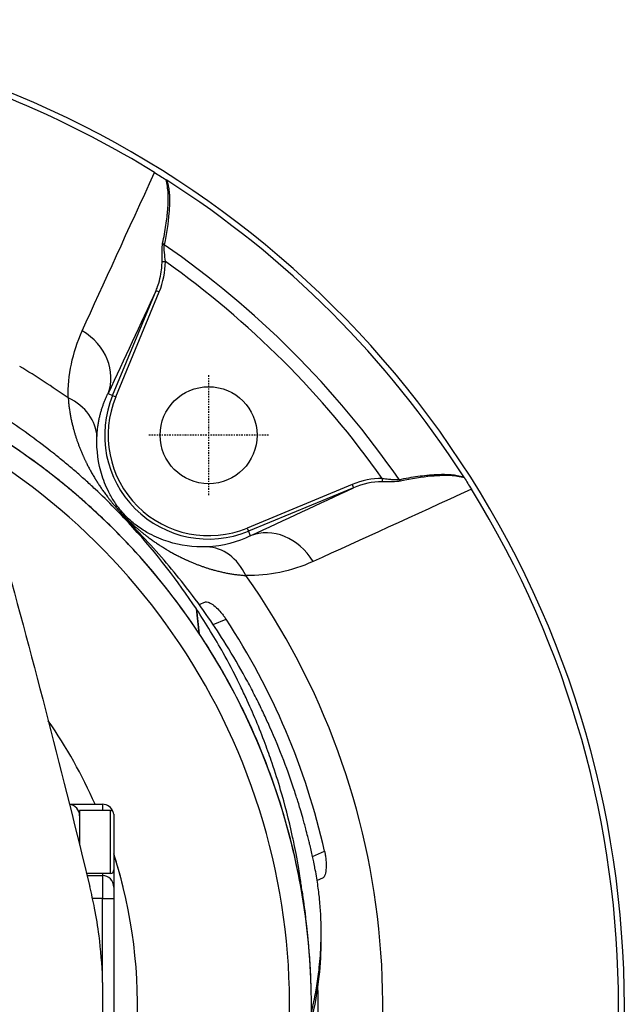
# Model space of a CAD drawing. Header units: millimetres. Extents: x 0 to 4378, y 0 to 2397.
# Tile 171 of 256: x 788 to 841, y 2177 to 2263. Entities that reach past the tile are written whole.
import ezdxf

# ---------------------------------------------------------------- set-up
doc = ezdxf.new("R2010")
doc.units = ezdxf.units.MM
doc.header["$LTSCALE"] = 0.2
doc.linetypes.add('CENTER2', pattern=[1.125, 0.75, -0.125, 0.125, -0.125])
doc.layers.add('02_Center Line', color=1, linetype='CENTER2')

# ---------------------------------------------------------------- blocks, each defined once
blk = doc.blocks.new('A$C67cfe5fe')
for p, q in [((45.92179940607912, 65.2137480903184), (46.21265962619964, 65.21265228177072)), ((41.58558701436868, 53.48536429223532), (45.39677473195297, 62.68626785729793)), ((41.86269733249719, 53.37058112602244), (45.67384376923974, 62.57150254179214)), ((45.39677489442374, 62.68626822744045), (45.67384376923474, 62.57150254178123)), ((41.1859632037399, 53.65089358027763), (41.58560471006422, 53.48535664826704)), ((41.58560619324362, 53.48535603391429), (41.86269733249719, 53.37058112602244)), ((65.21265228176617, 46.212659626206), (65.21374811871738, 45.92179188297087)), ((62.57150254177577, 45.67384376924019), (53.37058112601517, 41.86269733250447)), ((62.6862678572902, 45.39677473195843), (53.48536429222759, 41.58558701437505)), ((62.57150254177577, 45.67384376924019), (62.68626822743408, 45.39677489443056)), ((53.37058112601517, 41.86269733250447), (53.48535603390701, 41.58560619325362)), ((53.48535664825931, 41.58560471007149), (53.65089358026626, 41.18596320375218)), ((49.17209943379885, 35.15795683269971), (49.71251265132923, 35.38734863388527)), ((49.17274141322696, 32.61617472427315), (48.92901926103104, 34.77278208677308)), ((49.17274141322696, 32.61617472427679), (48.9290192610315, 34.77278208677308)), ((48.9356202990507, 34.75419370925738), (48.9290193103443, 34.77278165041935)), ((48.9356202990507, 34.75419370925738), (48.9290193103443, 34.77278165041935)), ((48.93562061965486, 34.75419201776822), (49.18118171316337, 32.60346869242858)), ((48.9356206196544, 34.75419201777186), (49.18118171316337, 32.60346869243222)), ((50.40080679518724, 33.39815537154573), (51.52335558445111, 33.87464906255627)), ((49.17274141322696, 32.61617472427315), (49.18118171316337, 32.60346869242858)), ((49.17274141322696, 32.61617472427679), (49.18118171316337, 32.60346869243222)), ((37.81234962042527, 17.65000000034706), (40.70000000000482, 17.65000000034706)), ((40.70000000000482, 17.65000000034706), (40.70000000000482, 17.10000000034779)), ((38.70000000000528, 17.10000000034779), (38.70000000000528, 14.08073199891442)), ((41.40000000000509, 17.10000000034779), (38.70000000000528, 17.10000000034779)), ((41.40000000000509, 11.60000000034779), (41.40000000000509, 17.10000000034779)), ((41.70000000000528, 16.80000000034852), (41.70000000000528, 11.90000000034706)), ((38.63342760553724, 14.35000000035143), (38.70000000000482, 14.35000000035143)), ((59.09932795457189, 13.08189420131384), (60.15851352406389, 13.53149180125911)), ((41.40000000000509, 11.60000000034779), (39.31050943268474, 11.60000000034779)), ((39.35951630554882, 11.40000000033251), (40.70000000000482, 11.40000000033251)), ((40.70000000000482, 11.60000000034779), (40.70000000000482, 11.40000000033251)), ((40.70000000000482, 11.40000000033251), (40.70000000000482, 9.400000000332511)), ((41.70000000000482, 11.90000000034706), (41.70000000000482, 10.40000000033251)), ((41.70000000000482, 10.40000000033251), (41.70000000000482, 9.400000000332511)), ((59.98874133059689, 11.17807098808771), (59.50651387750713, 10.9733775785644)), ((40.70000000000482, 9.400000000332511), (39.83338609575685, 9.400000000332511)), ((40.70000000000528, 2.551460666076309), (40.70000000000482, 9.400000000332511)), ((40.70000000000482, 9.400000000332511), (41.70000000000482, 9.400000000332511)), ((41.70000000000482, 9.400000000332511), (41.70000000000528, -9.399999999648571)), ((59.86023173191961, 5.738537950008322), (59.86023173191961, 6.445641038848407)), ((59.86023173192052, 5.73853795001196), (59.86023173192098, 6.445641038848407)), ((40.73118552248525, 0.6525786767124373), (40.73118552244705, 0.8138380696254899))]:
    blk.add_line(p, q)
blk.add_circle((50, 50.00000000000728), 4.250000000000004)
for centre, radius, start, end in [((0, 0), 86.41270871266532, 313.0604770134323, 226.9395229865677), ((-1.274202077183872e-09, 5.566107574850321e-10), 85.90660579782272, 58.20477839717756, 75.0407275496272), ((0, 3.637978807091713e-12), 85.91700522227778, 32.63634932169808, 57.36365067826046), ((-4.547473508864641e-12, 0), 81.07590775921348, 34.66612218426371, 55.33387781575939), ((-4.092726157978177e-12, 0), 79.92684109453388, 35.32312590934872, 54.67687406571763), ((5.002220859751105e-12, 2.401066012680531e-10), 58.99999999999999, 311.9888380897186, 228.0111619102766), ((5.002220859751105e-12, 2.401066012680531e-10), 57.09199016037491, 313.6981820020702, 226.3018179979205), ((8.167262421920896e-10, 1.164153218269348e-09), 65.25560367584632, 54.7096383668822, 59.1628528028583), ((50, 50.00000000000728), 9.10765013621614, 157.4999993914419, 292.5000006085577), ((50, 50.00000000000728), 8.807752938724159, 157.4999999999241, 292.5000000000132), ((5.63431967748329e-09, -8.840288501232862e-10), 85.90660579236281, 328.2047783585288, 31.79522164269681), ((1.364242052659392e-12, 1.455191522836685e-11), 65.25560367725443, 334.707289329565, 35.29036163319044), ((0, 1.818989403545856e-11), 61.66156030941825, 12.67659985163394, 33.3234001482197), ((5.002220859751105e-12, 2.437445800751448e-10), 43.77002459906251, 23.78113414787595, 34.76929599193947), ((37.70000000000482, 16.65000000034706), 1, 0, 83.4551465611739), ((40.70000000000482, 16.65000000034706), 1, 18.62241425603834, 90), ((41.40000000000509, 16.80000000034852), 0.3, 0, 90), ((5.002220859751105e-12, 2.437445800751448e-10), 43.77002459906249, 356.4634042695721, 17.69145788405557), ((5.002220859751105e-12, 2.437445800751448e-10), 43.7700245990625, 13.7452599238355, 17.69145788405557), ((40.70000000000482, 10.40000000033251), 1, 0, 90), ((41.40000000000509, 11.90000000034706), 0.3, 270, 0), ((0, 2.182787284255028e-11), 59.60191148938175, 351.8503300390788, 1.620279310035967)]:
    blk.add_arc(centre, radius, start, end)
for centre, major_axis, ratio, start_param, end_param in [((46.24614998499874, 66.8723701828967), (0.2939712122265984, -0.05984084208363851), 0.7386297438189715, 3.668763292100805, 4.406346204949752), ((13.50165807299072, 67.82132958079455), (32.67746991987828, -3.259222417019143), 0.4546516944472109, 6.146737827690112, 6.326778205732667), ((36.56814848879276, 55.56365506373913), (4.532138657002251, -2.111804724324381), 0.8558814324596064, 0.05063718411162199, 1.445581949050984), ((35.22015836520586, 49.76096085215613), (4.998991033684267, -0.1004422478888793), 0.8106511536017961, 0.04472136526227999, 1.068211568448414), ((67.82135704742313, 13.50115309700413), (-3.259243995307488, 32.67797540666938), 0.4546480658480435, 6.239593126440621, 6.419632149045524), ((67.6150477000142, 14.1615502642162), (-2.946538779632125, 31.73234457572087), 0.4542306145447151, 6.245493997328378, 6.423165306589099), ((66.87237018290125, 46.24614998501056), (0.05984084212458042, -0.2939712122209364), 0.7386297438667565, 5.018431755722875, 5.75601466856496), ((55.5636548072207, 36.5681474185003), (-2.111805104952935, 4.532139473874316), 0.8558814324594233, 4.837603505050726, 6.232547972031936), ((49.76096085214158, 35.22015836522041), (-0.1004422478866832, 4.998991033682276), 0.8106511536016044, 5.214973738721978, 6.238463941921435)]:
    blk.add_ellipse(centre, major_axis=major_axis, ratio=ratio, start_param=start_param, end_param=end_param)
for points in [[(38.92745943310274, 59.14852169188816), (40.81799114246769, 63.3060781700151), (42.92972672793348, 67.92819504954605), (45.26289453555, 73.01517161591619)], [(46.21265962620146, 65.21265228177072), (46.16852636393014, 65.73516919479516), (46.06838146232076, 66.32877656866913), (46.1154336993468, 66.68335319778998)], [(45.39677488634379, 62.68626823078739), (43.99446268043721, 59.67799318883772), (42.59135053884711, 56.66731947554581), (41.18694153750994, 53.65299341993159)], [(37.69948852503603, 53.26389373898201), (37.67576785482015, 55.25907321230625), (38.05290957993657, 57.22525846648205), (38.92745937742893, 59.14852172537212)], [(53.65299341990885, 41.18694153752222), (56.66731947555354, 42.59135053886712), (59.67799318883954, 43.99446268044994), (62.68626823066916, 45.39677488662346)], [(73.01517158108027, 45.26289459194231), (67.930872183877, 42.93095462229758), (63.30877080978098, 40.81921554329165), (59.14852171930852, 38.92745938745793)], [(53.65089358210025, 41.18596319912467), (52.52437389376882, 40.62964589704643), (51.27860390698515, 40.27325811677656), (49.84178918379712, 40.21779140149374)], [(31.94720338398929, 39.93234778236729), (34.73202307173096, 29.93547280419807), (37.27164801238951, 19.94971667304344), (39.59222786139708, 10.44859493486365)], [(59.14852171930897, 38.92745938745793), (57.22733233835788, 38.05385283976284), (55.26185430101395, 37.67573479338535), (53.26389373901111, 37.69948852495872)], [(58.19171102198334, 10.01951528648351), (58.29155464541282, 9.264497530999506), (58.39139599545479, 8.509503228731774), (58.49123513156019, 7.754531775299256)], [(58.19171102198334, 10.01951528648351), (58.29155464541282, 9.264497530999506), (58.39139599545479, 8.509503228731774), (58.49123513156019, 7.754531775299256)]]:
    blk.add_open_spline(points, degree=3)
for points, knots in [([(45.26289457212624, 73.01517166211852), (45.43456225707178, 72.9087530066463), (45.6049417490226, 72.80330061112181), (45.93928317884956, 72.59672711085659), (46.10092094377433, 72.49704565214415), (46.25601800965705, 72.40163089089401)], [-0.1213984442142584, -0.1213984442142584, -0.1213984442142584, -0.1213984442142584, -0.06074723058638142, -0.06074723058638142, -2.43663601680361e-05, -2.43663601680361e-05, -2.43663601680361e-05, -2.43663601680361e-05]), ([(45.96985338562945, 66.81484775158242), (46.08765806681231, 67.3654342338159), (46.18629092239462, 67.8938900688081), (46.26268084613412, 68.40095011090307), (46.30087580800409, 68.65448013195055), (46.33356374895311, 68.90265294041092), (46.36072794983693, 69.14539227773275), (46.37469361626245, 69.27018949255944), (46.38832178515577, 69.40409780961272), (46.40049637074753, 69.53749700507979), (46.41200220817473, 69.66356860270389), (46.42219661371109, 69.78930533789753), (46.43063435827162, 69.90633745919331), (46.45903701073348, 70.30028428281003), (46.47170293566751, 70.61139895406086), (46.46364276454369, 70.94811710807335), (46.46184665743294, 71.02315048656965), (46.45913408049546, 71.09944521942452), (46.45494239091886, 71.17826424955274), (46.43194044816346, 71.6107845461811), (46.36621039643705, 72.02119263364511), (46.25602205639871, 72.40161691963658)], [0, 0, 0, 0, 0.25, 0.25, 0.25, 0.375, 0.375, 0.375, 0.4392650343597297, 0.4392650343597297, 0.4392650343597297, 0.5, 0.5, 0.5, 0.7044425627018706, 0.7044425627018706, 0.7044425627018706, 0.75, 0.75, 0.75, 0.9999969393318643, 0.9999969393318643, 0.9999969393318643, 0.9999969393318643]), ([(46.33548351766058, 72.35160624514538), (46.39818717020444, 72.14224867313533), (46.44851298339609, 71.92717301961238), (46.48647937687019, 71.70656828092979), (46.50546259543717, 71.5962657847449), (46.52135777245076, 71.48458413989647), (46.53415588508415, 71.3715215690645), (46.54695399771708, 71.25845899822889), (46.55815844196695, 71.11526642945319), (46.56314900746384, 71.02817569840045), (46.56550545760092, 70.98705311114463), (46.56749180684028, 70.94472987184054), (46.56916012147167, 70.90120410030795), (46.57455822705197, 70.76036932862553), (46.57575348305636, 70.6070083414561), (46.57320040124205, 70.44122414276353), (46.56985827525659, 70.22420341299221), (46.55804344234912, 69.96003807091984), (46.54250702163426, 69.7264708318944), (46.53657085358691, 69.63722927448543), (46.52986018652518, 69.54727331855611), (46.52244991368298, 69.45662212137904), (46.45228211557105, 68.59824685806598), (46.31780640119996, 67.67234455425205), (46.11543369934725, 66.68335319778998)], [1.43745142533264e-07, 1.43745142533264e-07, 1.43745142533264e-07, 1.43745142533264e-07, 0.125, 0.125, 0.125, 0.1875, 0.1875, 0.1875, 0.25, 0.25, 0.25, 0.2795113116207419, 0.2795113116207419, 0.2795113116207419, 0.375, 0.375, 0.375, 0.5, 0.5, 0.5, 0.547760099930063, 0.547760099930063, 0.547760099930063, 1, 1, 1, 1]), ([(46.25601800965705, 72.40163089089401), (46.26778532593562, 72.39438227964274), (46.28023560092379, 72.38662248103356), (46.30695818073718, 72.3698049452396), (46.32127062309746, 72.36070678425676), (46.33548258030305, 72.3516055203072)], [-0.009683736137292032, -0.009683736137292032, -0.009683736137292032, -0.009683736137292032, -0.005063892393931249, -0.005063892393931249, -9.827162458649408e-07, -9.827162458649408e-07, -9.827162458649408e-07, -9.827162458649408e-07]), ([(45.92179188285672, 65.21374811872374), (45.9247266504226, 65.5141453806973), (45.91609074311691, 65.76293809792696), (45.91727051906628, 66.07475576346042), (45.9184502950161, 66.38657342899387), (45.93094864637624, 66.63301649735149), (45.96985338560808, 66.81484775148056)], [0, 0, 0, 0, 0.5, 0.5, 0.5, 1, 1, 1, 1]), ([(45.39677488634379, 62.68626823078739), (45.4462015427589, 62.80536151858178), (45.50897866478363, 62.96461826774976), (45.64459450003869, 63.3740260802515), (45.72488602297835, 63.65932846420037), (45.8921618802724, 64.45847859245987), (45.91872462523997, 64.89771297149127), (45.92179188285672, 65.21374811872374)], [0, 0, 0, 0, 0.249999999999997, 0.249999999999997, 0.499999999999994, 0.499999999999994, 0.9999999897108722, 0.9999999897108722, 0.9999999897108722, 0.9999999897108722]), ([(48.929019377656, 34.77278193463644), (47.29555676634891, 37.23633703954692), (45.44926978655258, 39.62698369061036), (43.36650363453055, 41.91619324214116), (42.84581210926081, 42.48849561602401), (42.31035896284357, 43.05397150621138), (41.75994500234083, 43.61242806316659), (41.20953104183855, 44.17088462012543), (40.64411596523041, 44.72348535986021), (40.06374919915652, 45.26510886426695), (39.77356581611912, 45.53592061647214), (39.47954408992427, 45.80548330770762), (39.18184728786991, 46.07410465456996), (38.8841504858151, 46.34272600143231), (38.58261294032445, 46.61009924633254), (38.27733838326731, 46.87304849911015), (37.97206382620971, 47.13599775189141), (37.66304772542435, 47.39514762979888), (37.35025827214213, 47.65229991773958), (37.03746881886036, 47.90945220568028), (36.72091404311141, 48.16483333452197), (36.40054042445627, 48.41814798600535), (35.75979318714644, 48.92477728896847), (35.10424499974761, 49.42566926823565), (34.43338302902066, 49.91529894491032), (33.7625210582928, 50.40492862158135), (33.07651413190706, 50.88300920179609), (32.37486963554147, 51.34870574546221), (31.67322513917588, 51.81440228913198), (30.95634071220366, 52.26750363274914), (30.22393956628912, 52.70755747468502), (29.49153842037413, 53.1476113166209), (28.74398378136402, 53.57647816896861), (27.98115944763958, 53.99160412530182), (26.45551078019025, 54.82185603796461), (24.86956761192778, 55.59277984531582), (23.22727053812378, 56.30030203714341), (21.58497357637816, 57.00782418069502), (19.89003496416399, 57.64968921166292), (18.14536623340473, 58.21719565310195)], [6.098962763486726e-10, 6.098962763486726e-10, 6.098962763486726e-10, 6.098962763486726e-10, 0.250000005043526, 0.250000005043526, 0.250000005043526, 0.312500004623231, 0.312500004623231, 0.312500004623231, 0.375000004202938, 0.375000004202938, 0.375000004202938, 0.406250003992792, 0.406250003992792, 0.406250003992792, 0.437500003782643, 0.437500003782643, 0.437500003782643, 0.468750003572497, 0.468750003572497, 0.468750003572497, 0.50000000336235, 0.50000000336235, 0.50000000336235, 0.5625000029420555, 0.5625000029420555, 0.5625000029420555, 0.625000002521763, 0.625000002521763, 0.625000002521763, 0.687500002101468, 0.687500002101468, 0.687500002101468, 0.750000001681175, 0.750000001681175, 0.750000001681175, 0.8750000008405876, 0.8750000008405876, 0.8750000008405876, 0.9999999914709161, 0.9999999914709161, 0.9999999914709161, 0.9999999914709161]), ([(49.1727414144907, 32.61617471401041), (47.53024606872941, 35.08806082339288), (45.67366271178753, 37.49066417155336), (43.57916581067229, 39.78584872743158), (43.05554158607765, 40.35964486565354), (42.51704319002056, 40.92679876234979), (41.96365163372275, 41.48638642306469), (41.41026007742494, 42.04597408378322), (40.84180785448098, 42.59819005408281), (40.25821153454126, 43.14229438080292), (39.9664133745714, 43.41434654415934), (39.67091809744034, 43.68429504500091), (39.37150120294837, 43.95224820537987), (39.07208430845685, 44.2202013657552), (38.76906956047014, 44.4858710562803), (38.46213933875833, 44.74945580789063), (38.15520911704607, 45.01304055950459), (37.84436894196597, 45.27452410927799), (37.52996710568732, 45.53354359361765), (37.21556526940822, 45.79256307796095), (36.89711204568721, 46.04951444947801), (36.57513541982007, 46.30390941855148), (35.93118216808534, 46.81269935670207), (35.27202677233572, 47.31210685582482), (34.59764125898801, 47.8008585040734), (33.92325574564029, 48.28961015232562), (33.23347083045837, 48.76784028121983), (32.52825868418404, 49.23437073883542), (31.8230465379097, 49.70090119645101), (31.10241719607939, 50.15572635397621), (30.36634582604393, 50.59776628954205), (29.63027445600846, 51.0398062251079), (28.87872365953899, 51.46907431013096), (28.11210414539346, 51.88435553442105), (26.5788651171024, 52.71491798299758), (24.98498310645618, 53.48977362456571), (23.33493546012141, 54.19959590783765), (21.68488797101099, 54.90941812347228), (19.98175685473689, 55.55825377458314), (18.22923221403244, 56.13237996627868)], [-0.999999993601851, -0.999999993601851, -0.999999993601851, -0.999999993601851, -0.749999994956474, -0.749999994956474, -0.749999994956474, -0.687499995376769, -0.687499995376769, -0.687499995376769, -0.624999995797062, -0.624999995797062, -0.624999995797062, -0.593749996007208, -0.593749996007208, -0.593749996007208, -0.562499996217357, -0.562499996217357, -0.562499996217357, -0.531249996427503, -0.531249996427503, -0.531249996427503, -0.49999999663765, -0.49999999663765, -0.49999999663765, -0.4374999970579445, -0.4374999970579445, -0.4374999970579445, -0.374999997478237, -0.374999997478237, -0.374999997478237, -0.312499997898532, -0.312499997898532, -0.312499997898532, -0.249999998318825, -0.249999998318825, -0.249999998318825, -0.1249999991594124, -0.1249999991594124, -0.1249999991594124, -1.191055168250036e-08, -1.191055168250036e-08, -1.191055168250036e-08, -1.191055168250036e-08]), ([(49.84178917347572, 40.21779140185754), (48.65721498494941, 40.17206216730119), (47.5483588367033, 40.32645713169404), (45.91695283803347, 40.84073780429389), (45.38127296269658, 41.05679069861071), (44.52221485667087, 41.51915879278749), (44.22443260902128, 41.697414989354), (43.57640142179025, 42.15441046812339), (43.20618609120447, 42.45009118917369), (42.46854294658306, 43.1851665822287), (42.16849955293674, 43.55839742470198), (41.71086886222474, 44.20349555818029), (41.53420056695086, 44.49641645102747), (41.06570662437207, 45.3606687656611), (40.84745103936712, 45.8988780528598), (40.32778275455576, 47.53784725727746), (40.17193211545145, 48.6538461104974), (40.21779140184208, 49.84178917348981)], [0, 0, 0, 0, 0.25, 0.25, 0.375, 0.375, 0.4375, 0.4375, 0.5, 0.5, 0.5625, 0.5625, 0.624999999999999, 0.624999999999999, 0.749999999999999, 0.749999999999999, 1, 1, 1, 1]), ([(65.21265228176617, 46.212659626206), (65.2247319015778, 46.21163934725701), (65.4749414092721, 46.18730065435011), (65.63921300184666, 46.16970848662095), (65.72134879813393, 46.16091240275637), (65.7935190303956, 46.15302286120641), (65.85590541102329, 46.14626920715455), (65.91829179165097, 46.13951555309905), (65.93967929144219, 46.13688644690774), (66.01414535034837, 46.12978470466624), (66.3120095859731, 46.10137773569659), (66.53498361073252, 46.09574509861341), (66.68335319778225, 46.11543369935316)], [0, 0, 0, 0, 0.250000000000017, 0.250000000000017, 0.250000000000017, 0.375000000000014, 0.375000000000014, 0.375000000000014, 0.500000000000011, 0.500000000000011, 0.500000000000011, 1, 1, 1, 1]), ([(66.81484775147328, 45.96985338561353), (66.63378892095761, 45.9311139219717), (66.35142247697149, 45.91858481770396), (66.07823244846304, 45.91747518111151), (65.80504241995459, 45.91636554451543), (65.51595243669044, 45.92474429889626), (65.21374811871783, 45.92179188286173)], [0, 0, 0, 0, 0.5, 0.5, 0.5, 1, 1, 1, 1]), ([(66.68335319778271, 46.11543369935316), (67.25591798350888, 46.23259495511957), (67.80581087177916, 46.32705237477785), (68.33247868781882, 46.39930343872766), (68.59581259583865, 46.43542897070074), (68.85334184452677, 46.46600435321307), (69.1050169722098, 46.49110771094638), (69.22345650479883, 46.50292147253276), (69.34060989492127, 46.51352283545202), (69.45644377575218, 46.52292281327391), (69.4636790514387, 46.52350995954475), (69.4709095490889, 46.52409241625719), (69.4781352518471, 46.52467013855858), (69.60104157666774, 46.53449696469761), (69.70052148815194, 46.54166249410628), (69.84244197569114, 46.55008769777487), (70.2484223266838, 46.57418898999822), (70.59336593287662, 46.5795245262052), (70.90168544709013, 46.56727959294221), (71.02448882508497, 46.5624024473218), (71.14146352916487, 46.55534206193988), (71.25437729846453, 46.54520370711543), (71.45257913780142, 46.5274074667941), (71.6022672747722, 46.50849661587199), (71.78100463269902, 46.47545453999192), (71.959741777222, 46.44241250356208), (72.14996216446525, 46.39587694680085), (72.3516062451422, 46.33548351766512)], [0, 0, 0, 0, 0.250000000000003, 0.250000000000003, 0.250000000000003, 0.375000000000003, 0.375000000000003, 0.375000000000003, 0.4338256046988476, 0.4338256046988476, 0.4338256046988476, 0.437500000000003, 0.437500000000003, 0.437500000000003, 0.500000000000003, 0.500000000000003, 0.500000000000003, 0.6787886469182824, 0.6787886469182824, 0.6787886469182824, 0.750000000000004, 0.750000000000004, 0.750000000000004, 0.875000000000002, 0.875000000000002, 0.875000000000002, 0.9999998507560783, 0.9999998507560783, 0.9999998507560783, 0.9999998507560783]), ([(72.40161691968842, 46.25602205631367), (72.0183519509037, 46.36703289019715), (71.60292645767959, 46.4328705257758), (71.16329392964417, 46.45518820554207), (71.08729400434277, 46.45904629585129), (71.01682416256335, 46.46135443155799), (70.94867005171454, 46.46285757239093), (70.81969812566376, 46.4657020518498), (70.69904108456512, 46.46510322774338), (70.56551632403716, 46.46227062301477), (70.36143154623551, 46.45794115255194), (70.13817698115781, 46.44734051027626), (69.89436236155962, 46.4306348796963), (69.77535472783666, 46.42248074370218), (69.6559221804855, 46.41280494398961), (69.53599284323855, 46.40183668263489), (68.67311041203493, 46.32292087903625), (67.77910578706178, 46.17616813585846), (66.81484775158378, 45.969853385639)], [3.037985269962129e-06, 3.037985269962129e-06, 3.037985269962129e-06, 3.037985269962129e-06, 0.249999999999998, 0.249999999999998, 0.249999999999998, 0.2932173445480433, 0.2932173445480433, 0.2932173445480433, 0.374999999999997, 0.374999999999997, 0.374999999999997, 0.499999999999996, 0.499999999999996, 0.499999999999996, 0.5610133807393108, 0.5610133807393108, 0.5610133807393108, 1, 1, 1, 1]), ([(72.35160552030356, 46.33548258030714), (72.36070588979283, 46.32127201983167), (72.36980315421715, 46.30696099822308), (72.38662080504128, 46.28023828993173), (72.39438149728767, 46.2677865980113), (72.4016308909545, 46.25601800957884)], [-0.009677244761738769, -0.009677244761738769, -0.009677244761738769, -0.009677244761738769, -0.004619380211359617, -0.004619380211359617, -3.186487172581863e-06, -3.186487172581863e-06, -3.186487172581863e-06, -3.186487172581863e-06]), ([(72.4016308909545, 46.25601800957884), (72.4968251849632, 46.10127937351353), (72.59626724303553, 45.94002889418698), (72.80281375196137, 45.60572832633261), (72.90850635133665, 45.43496014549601), (73.01517163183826, 45.26289462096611)], [-0.1212578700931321, -0.1212578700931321, -0.1212578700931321, -0.1212578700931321, -0.06073354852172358, -0.06073354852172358, -1.219072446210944e-08, -1.219072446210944e-08, -1.219072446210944e-08, -1.219072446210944e-08]), ([(58.99999997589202, -0.6409875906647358), (59.02168162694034, -0.5468416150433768), (59.04313709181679, -0.4526473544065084), (59.08842736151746, -0.2515982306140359), (59.11215807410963, -0.1448824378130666), (59.15312731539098, 0.04162262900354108), (59.17173241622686, 0.1269895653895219), (59.20847859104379, 0.2978448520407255), (59.22709722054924, 0.3856407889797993), (59.26954134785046, 0.5900137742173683), (59.29221401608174, 0.7023278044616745), (59.33131349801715, 0.903020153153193), (59.3472679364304, 0.9868772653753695), (59.38584432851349, 1.194264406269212), (59.40813941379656, 1.318424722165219), (59.44741645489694, 1.545549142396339), (59.4646969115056, 1.648703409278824), (59.56803189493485, 2.286205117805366), (59.63980491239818, 2.82134659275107), (59.7705955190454, 4.05301690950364), (59.8193941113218, 4.749411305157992), (59.86730661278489, 6.153400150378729), (59.8658296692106, 6.861112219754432), (59.82142971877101, 8.019367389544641), (59.79339154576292, 8.472733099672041), (59.74607071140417, 9.02797509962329), (59.73672949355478, 9.13109212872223), (59.70879857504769, 9.422232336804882), (59.68886334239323, 9.610613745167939), (59.61400958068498, 10.25626248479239), (59.54948664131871, 10.71602027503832), (59.43367810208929, 11.42031735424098), (59.38948925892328, 11.66853146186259), (59.32605470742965, 12.00086657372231), (59.30911112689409, 12.08745741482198), (59.28267097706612, 12.21919470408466), (59.27382276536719, 12.2627522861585), (59.24457715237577, 12.40539974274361), (59.22354457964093, 12.50582740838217), (59.1701779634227, 12.75729520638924), (59.13643893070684, 12.9135511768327), (59.05984412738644, 13.26100430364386), (59.01803624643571, 13.44643023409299), (58.93377790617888, 13.81183983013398), (58.8913785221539, 13.99185518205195), (58.83315551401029, 14.23401362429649), (58.81892451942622, 14.29276815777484), (58.76766163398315, 14.50316458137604), (58.72904318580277, 14.65877312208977), (58.63058671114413, 15.04879077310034), (58.57320360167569, 15.27067354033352), (58.4705237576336, 15.65853147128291), (58.42602607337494, 15.82343080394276), (58.33610623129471, 16.15093293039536), (58.28982541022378, 16.31673025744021), (58.16873535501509, 16.74370658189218), (58.09392410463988, 17.00126686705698), (57.95948428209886, 17.45177555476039), (57.90266135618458, 17.63863040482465), (57.80068077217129, 17.96823743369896), (57.75667859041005, 18.1086755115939), (57.68897310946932, 18.32191868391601), (57.66597479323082, 18.39387085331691), (57.57696530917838, 18.67050332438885), (57.509944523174, 18.87494536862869), (57.13404034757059, 20.00099584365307), (56.8022589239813, 20.91928334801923), (56.06189853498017, 22.81885923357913), (55.64807961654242, 23.80286006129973), (55.03284199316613, 25.16075456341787), (54.85519421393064, 25.54192104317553), (54.58490394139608, 26.10588439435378), (54.49599984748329, 26.28903021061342), (54.19302796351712, 26.90514524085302), (53.97216765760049, 27.34107938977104), (53.5134772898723, 28.21878774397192), (53.27333900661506, 28.66447509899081), (52.49123735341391, 30.07254802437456), (51.9248287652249, 31.02899291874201), (50.8353216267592, 32.75509766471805), (50.32221899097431, 33.52788855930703), (49.16219410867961, 35.18856807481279), (48.50575437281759, 36.07595431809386), (47.26657903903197, 37.65567189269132), (46.69403028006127, 38.35291960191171), (44.87189197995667, 40.47131985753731), (43.55533626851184, 41.86506568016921), (42.15151920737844, 43.21146814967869)], [-5.115076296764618, -5.115076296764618, -5.115076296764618, -5.115076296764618, -5.103809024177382, -5.103809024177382, -5.091040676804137, -5.091040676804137, -5.081268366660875, -5.081268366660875, -5.070806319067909, -5.070806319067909, -5.05710139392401, -5.05710139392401, -5.047415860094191, -5.047415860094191, -5.032992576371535, -5.032992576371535, -5.021064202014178, -5.021064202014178, -4.959513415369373, -4.959513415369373, -4.879661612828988, -4.879661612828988, -4.798865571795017, -4.798865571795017, -4.746912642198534, -4.746912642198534, -4.735038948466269, -4.735038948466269, -4.713278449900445, -4.713278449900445, -4.660559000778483, -4.660559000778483, -4.631405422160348, -4.631405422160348, -4.62096207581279, -4.62096207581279, -4.615809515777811, -4.615809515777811, -4.603824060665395, -4.603824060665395, -4.585775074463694, -4.585775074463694, -4.565126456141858, -4.565126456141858, -4.54506104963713, -4.54506104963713, -4.538128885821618, -4.538128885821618, -4.518661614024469, -4.518661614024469, -4.489930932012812, -4.489930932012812, -4.468033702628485, -4.468033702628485, -4.446172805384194, -4.446172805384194, -4.412021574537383, -4.412021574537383, -4.387420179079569, -4.387420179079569, -4.36864402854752, -4.36864402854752, -4.359075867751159, -4.359075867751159, -4.331844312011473, -4.331844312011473, -4.208918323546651, -4.208918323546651, -4.07624485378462, -4.07624485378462, -4.023994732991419, -4.023994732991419, -3.998903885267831, -3.998903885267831, -3.939655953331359, -3.939655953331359, -3.878964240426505, -3.878964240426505, -3.746370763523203, -3.746370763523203, -3.637172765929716, -3.637172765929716, -3.509454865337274, -3.509454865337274, -3.406658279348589, -3.406658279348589, -3.192878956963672, -3.192878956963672, -3.192878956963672, -3.192878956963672]), ([(49.71251265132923, 35.38734863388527), (49.77023486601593, 35.411850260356), (49.84998284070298, 35.4073036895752), (50.06382934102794, 35.33701749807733), (50.20456638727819, 35.25955496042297), (50.49679892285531, 35.04760642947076), (50.64441928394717, 34.92126299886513), (50.91851794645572, 34.64927998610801), (51.04326053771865, 34.51202561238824), (51.23305317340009, 34.27965777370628), (51.29972723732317, 34.19326476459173), (51.39525737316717, 34.06194271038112), (51.42545570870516, 34.01925898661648), (51.47104350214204, 33.95296248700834), (51.48678585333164, 33.92971609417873), (51.50939756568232, 33.89580436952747), (51.51639373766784, 33.88523803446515), (51.52335558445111, 33.87464906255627)], [-0.683614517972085, -0.683614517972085, -0.683614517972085, -0.683614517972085, -0.6141634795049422, -0.6141634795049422, -0.5308238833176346, -0.5308238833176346, -0.457172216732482, -0.457172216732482, -0.3969813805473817, -0.3969813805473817, -0.3635708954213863, -0.3635708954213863, -0.3478023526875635, -0.3478023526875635, -0.3393635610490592, -0.3393635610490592, -0.3355565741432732, -0.3355565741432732, -0.3355565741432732, -0.3355565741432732]), ([(58.19167481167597, 10.01936871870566), (58.16407963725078, 10.22806953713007), (58.13598975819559, 10.43185970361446), (58.10757878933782, 10.63057583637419), (58.06823992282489, 10.90572546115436), (58.00035839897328, 11.37338604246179), (57.89005802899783, 12.03140997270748), (57.85524969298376, 12.23906764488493), (57.81613175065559, 12.46562537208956), (57.77202444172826, 12.71097245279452), (57.6161626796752, 13.57795412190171), (57.47270181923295, 14.26813735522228), (57.36044951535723, 14.78473197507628), (57.02851503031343, 16.31232261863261), (56.66710091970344, 17.68363580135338), (56.3076759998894, 18.90455114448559), (56.09045698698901, 19.64241324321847), (55.84301382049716, 20.43121868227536), (55.55784488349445, 21.2703448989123), (55.37177156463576, 21.81787648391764), (55.16966555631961, 22.38626042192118), (54.94922212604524, 22.97495291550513), (54.69648301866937, 23.6498907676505), (54.43105836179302, 24.32074066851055), (54.15299413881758, 24.98732029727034), (53.87433545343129, 25.65532498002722), (53.58214513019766, 26.32049328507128), (53.27631567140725, 26.98257973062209), (53.09117254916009, 27.38339380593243), (52.90850971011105, 27.76681202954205), (52.72947530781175, 28.13305395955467), (52.20458600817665, 29.20679435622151), (51.71164919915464, 30.13242949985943), (51.27501460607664, 30.91528454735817), (50.58427391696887, 32.15373391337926), (49.80948038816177, 33.43635269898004), (48.93562153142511, 34.75419370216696)], [-0.3852325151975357, -0.3852325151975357, -0.3852325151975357, -0.3852325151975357, -0.375, -0.375, -0.375, -0.3512461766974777, -0.3512461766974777, -0.3512461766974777, -0.34375, -0.34375, -0.34375, -0.3125, -0.3125, -0.3125, -0.25, -0.25, -0.25, -0.2121785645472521, -0.2121785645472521, -0.2121785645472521, -0.1875, -0.1875, -0.1875, -0.15625, -0.15625, -0.15625, -0.125, -0.125, -0.125, -0.1091038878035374, -0.1091038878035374, -0.1091038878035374, -0.0625, -0.0625, -0.0625, -2.538048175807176e-09, -2.538048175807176e-09, -2.538048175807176e-09, -2.538048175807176e-09]), ([(58.19167481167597, 10.01936871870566), (58.16407963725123, 10.22806953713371), (58.13598975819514, 10.43185970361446), (58.10757878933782, 10.63057583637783), (58.06823992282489, 10.90572546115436), (58.00035839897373, 11.37338604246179), (57.89005802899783, 12.03140997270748), (57.85524969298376, 12.23906764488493), (57.81613175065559, 12.4656253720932), (57.77202444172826, 12.71097245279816), (57.6161626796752, 13.57795412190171), (57.47270181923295, 14.26813735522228), (57.36044951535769, 14.78473197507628), (57.02851503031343, 16.31232261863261), (56.66710091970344, 17.68363580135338), (56.3076759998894, 18.90455114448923), (56.09045698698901, 19.64241324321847), (55.84301382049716, 20.43121868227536), (55.55784488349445, 21.2703448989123), (55.37177156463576, 21.81787648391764), (55.16966555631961, 22.38626042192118), (54.94922212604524, 22.97495291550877), (54.69648301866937, 23.6498907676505), (54.43105836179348, 24.32074066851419), (54.15299413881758, 24.98732029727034), (53.87433545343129, 25.65532498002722), (53.5821451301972, 26.32049328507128), (53.27631567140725, 26.98257973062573), (53.09117254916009, 27.38339380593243), (52.90850971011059, 27.76681202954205), (52.72947530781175, 28.13305395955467), (52.20458600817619, 29.20679435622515), (51.71164919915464, 30.13242949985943), (51.27501460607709, 30.91528454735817), (50.58427391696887, 32.15373391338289), (49.80948038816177, 33.43635269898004), (48.93562153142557, 34.7541937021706)], [-0.3852325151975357, -0.3852325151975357, -0.3852325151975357, -0.3852325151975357, -0.375, -0.375, -0.375, -0.3512461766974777, -0.3512461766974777, -0.3512461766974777, -0.34375, -0.34375, -0.34375, -0.3125, -0.3125, -0.3125, -0.25, -0.25, -0.25, -0.2121785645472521, -0.2121785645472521, -0.2121785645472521, -0.1875, -0.1875, -0.1875, -0.15625, -0.15625, -0.15625, -0.125, -0.125, -0.125, -0.1091038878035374, -0.1091038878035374, -0.1091038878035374, -0.0625, -0.0625, -0.0625, -2.538048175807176e-09, -2.538048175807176e-09, -2.538048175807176e-09, -2.538048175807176e-09]), ([(58.96742480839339, 1.960309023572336), (58.94304917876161, 2.706050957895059), (58.90457343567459, 3.451563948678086), (58.85190693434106, 4.196596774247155), (58.75306093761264, 5.594895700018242), (58.60404343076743, 6.991366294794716), (58.40449907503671, 8.384193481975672), (58.00541036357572, 11.16984785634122), (57.40326199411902, 13.94142659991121), (56.59459886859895, 16.68235754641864), (55.78593574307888, 19.42328849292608), (54.77649066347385, 22.13523891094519), (53.5461940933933, 24.79669802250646), (52.93104580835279, 26.12742757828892), (52.26078127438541, 27.44548912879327), (51.53370719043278, 28.74768646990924), (50.80663310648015, 30.04988381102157), (50.02281390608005, 31.33614391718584), (49.18118170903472, 32.60346872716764)], [-0.4708008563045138, -0.4708008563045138, -0.4708008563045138, -0.4708008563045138, -0.4375, -0.4375, -0.4375, -0.3749999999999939, -0.3749999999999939, -0.3749999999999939, -0.25, -0.25, -0.25, -0.125, -0.125, -0.125, -0.0625, -0.0625, -0.0625, 0, 0, 0, 0]), ([(60.15851352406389, 13.53149180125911), (60.16025545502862, 13.52374749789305), (60.16198165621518, 13.51599961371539), (60.16854270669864, 13.48626698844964), (60.1732656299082, 13.46426322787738), (60.18564166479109, 13.40495247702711), (60.19305138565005, 13.36763375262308), (60.2248087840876, 13.1992292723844), (60.24481129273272, 13.06874609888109), (60.2889149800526, 12.6997008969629), (60.30087580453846, 12.46928816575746), (60.29450225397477, 12.01304492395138), (60.27083402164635, 11.79663847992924), (60.18999904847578, 11.4397071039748), (60.13166848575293, 11.30504062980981), (60.03840986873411, 11.20657459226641), (60.01410568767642, 11.18883751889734), (59.98874133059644, 11.17807098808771)], [-0.3477683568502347, -0.3477683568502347, -0.3477683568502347, -0.3477683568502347, -0.345385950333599, -0.345385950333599, -0.3386296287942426, -0.3386296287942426, -0.3271859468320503, -0.3271859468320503, -0.2869691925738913, -0.2869691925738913, -0.2114242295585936, -0.2114242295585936, -0.1231599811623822, -0.1231599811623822, -0.03048172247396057, -0.03048172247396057, 0, 0, 0, 0]), ([(-0.0007918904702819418, -41.27240677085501), (1.326438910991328, -41.27249100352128), (2.653606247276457, -41.20814916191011), (5.285364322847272, -40.95455226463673), (6.586383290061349, -40.76537715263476), (10.43025602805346, -40.02001359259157), (12.88600631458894, -39.29145618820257), (15.86881023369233, -38.10755752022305), (16.51817503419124, -37.82986752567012), (17.88206802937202, -37.20510541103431), (18.59288971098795, -36.85371204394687), (21.13560266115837, -35.50507818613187), (22.85897047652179, -34.40892905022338), (24.87813251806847, -32.91165552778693), (25.29164393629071, -32.59227876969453), (26.62829459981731, -31.51840497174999), (27.51127251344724, -30.74170683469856), (29.24500800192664, -29.08097142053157), (30.08870988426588, -28.19333617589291), (31.29013223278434, -26.81192743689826), (31.68646025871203, -26.33409025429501), (32.46500572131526, -25.35077339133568), (32.84667840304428, -24.84426612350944), (33.59462512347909, -23.80197134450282), (33.95991669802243, -23.26564680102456), (35.05457092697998, -21.57267340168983), (35.73041357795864, -20.39763146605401), (36.65603784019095, -18.58817233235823), (36.95564548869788, -17.96261053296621), (37.53127435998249, -16.67702784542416), (37.80551991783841, -16.01702674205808), (38.32658561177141, -14.66274593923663), (38.57183441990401, -13.96788600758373), (38.91172468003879, -12.91462615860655), (39.02142809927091, -12.55766021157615), (39.34368682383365, -11.45461051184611), (39.53891103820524, -10.70598279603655), (40.08695755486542, -8.325337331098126), (40.35729335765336, -6.683505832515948), (40.56573291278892, -4.635475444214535), (40.60049912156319, -4.23349912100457), (40.6675028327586, -3.294171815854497), (40.69496933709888, -2.75671876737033), (40.72241676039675, -1.86458317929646), (40.72798609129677, -1.538284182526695), (40.73030636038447, -1.104172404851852), (40.73053279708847, -1.041454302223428), (40.73083711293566, -0.9030164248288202), (40.73090186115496, -0.8307673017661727), (40.73092959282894, -0.5055023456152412), (40.73043407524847, -0.3109105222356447), (40.73036473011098, 0.04200429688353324), (40.73043975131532, 0.1384039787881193), (40.73081779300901, 0.424013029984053), (40.73107051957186, 0.5703144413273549), (40.73125105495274, 0.8795556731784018), (40.73111943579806, 1.032126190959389), (40.72971543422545, 1.284701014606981), (40.72889390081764, 1.385269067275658), (40.72657176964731, 1.575361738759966), (40.72528237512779, 1.656760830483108), (40.72151796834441, 1.854320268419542), (40.71904120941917, 1.96007840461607), (40.7136410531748, 2.158042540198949), (40.71088343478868, 2.248013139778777), (40.66477957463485, 3.6047497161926), (40.56175798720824, 4.868660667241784), (40.2929697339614, 6.93620811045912), (40.16322736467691, 7.741181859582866), (39.8855755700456, 9.180132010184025), (39.74690054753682, 9.815319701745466), (39.59222731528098, 10.44859697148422)], [-21.00108279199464, -21.00108279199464, -21.00108279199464, -21.00108279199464, -20.32886287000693, -20.32886287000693, -19.65582778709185, -19.65582778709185, -18.30833193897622, -18.30833193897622, -17.92451165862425, -17.92451165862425, -17.48599311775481, -17.48599311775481, -16.3166962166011, -16.3166962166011, -16.00666828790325, -16.00666828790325, -15.29630662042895, -15.29630662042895, -14.53430514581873, -14.53430514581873, -14.13955497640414, -14.13955497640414, -13.73009067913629, -13.73009067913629, -13.30545977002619, -13.30545977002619, -12.4018245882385, -12.4018245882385, -11.92987785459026, -11.92987785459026, -11.43780204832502, -11.43780204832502, -10.92520003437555, -10.92520003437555, -10.6633619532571, -10.6633619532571, -10.11783309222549, -10.11783309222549, -8.934624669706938, -8.934624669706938, -8.645976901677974, -8.645976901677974, -8.260407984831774, -8.260407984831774, -8.006474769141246, -8.006474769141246, -7.961161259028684, -7.961161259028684, -7.914069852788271, -7.914069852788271, -7.778508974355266, -7.778508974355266, -7.72416056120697, -7.72416056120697, -7.666804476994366, -7.666804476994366, -7.60283771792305, -7.60283771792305, -7.565626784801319, -7.565626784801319, -7.532521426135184, -7.532521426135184, -7.488032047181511, -7.488032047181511, -7.450836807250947, -7.450836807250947, -6.924211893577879, -6.924211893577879, -6.587553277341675, -6.587553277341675, -6.32040901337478, -6.32040901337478, -6.32040901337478, -6.32040901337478]), ([(59.00614306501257, -1.347819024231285), (59.30933638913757, -0.0187856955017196), (59.55066755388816, 1.310346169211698), (59.80312255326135, 3.624418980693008), (59.86028084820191, 4.682003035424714), (59.86025629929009, 5.738523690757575)], [0.3143687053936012, 0.3143687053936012, 0.3143687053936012, 0.3143687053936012, 0.3447473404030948, 0.3447473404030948, 0.370329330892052, 0.370329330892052, 0.370329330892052, 0.370329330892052])]:
    blk.add_open_spline(points, degree=3, knots=knots)
blk.add_rational_spline([(40.21779140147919, 49.84178918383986), (40.27325811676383, 51.27860390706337), (40.62964589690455, 52.52437389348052), (41.18596319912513, 53.65089358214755)], [1.00000000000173, 1.00000000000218, 1.00000000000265, 1.00000000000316], degree=3)
blk.add_rational_spline([(37.69948854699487, 53.2638937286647), (37.81678528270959, 51.56149115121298), (38.240504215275, 49.93994567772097), (39.3013325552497, 47.50567059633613), (39.72166139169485, 46.69831809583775), (40.56732867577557, 45.37927594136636), (40.87983973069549, 44.92881823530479), (41.66494671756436, 43.92245520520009), (42.16895386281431, 43.33285683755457), (43.36641333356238, 42.13840317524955), (43.95081858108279, 41.64117573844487), (44.96118631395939, 40.85633343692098), (45.41885419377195, 40.5405595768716), (46.72932956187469, 39.70475215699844), (47.53268402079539, 39.28815720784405), (49.95521487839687, 38.23671760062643), (51.56636144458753, 37.81644971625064), (53.26389372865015, 37.69948854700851)], [0.999999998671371, 0.999999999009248, 0.999999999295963, 0.999999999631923, 0.999999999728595, 0.999999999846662, 0.999999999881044, 0.999999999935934, 0.999999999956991, 0.999999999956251, 0.9999999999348, 0.999999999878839, 0.999999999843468, 0.999999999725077, 0.999999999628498, 0.999999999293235, 0.999999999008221, 0.999999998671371], degree=3, knots=[0, 0, 0, 0, 0.25, 0.25, 0.375, 0.375, 0.4375, 0.4375, 0.5, 0.5, 0.5625, 0.5625, 0.625, 0.625, 0.75, 0.75, 1, 1, 1, 1])
at = {"layer": '02_Center Line'}
for p, q in [((50, 55.25000000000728), (50, 44.75000000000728)), ((55.25, 50.00000000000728), (44.75, 50.00000000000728))]:
    blk.add_line(p, q, dxfattribs=at)

msp = doc.modelspace()

# ---------------------------------------------------------------- block references
msp.add_blockref('A$C67cfe5fe', (754.2833081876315, 2176.398467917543))

doc.saveas('drawing.dxf')
